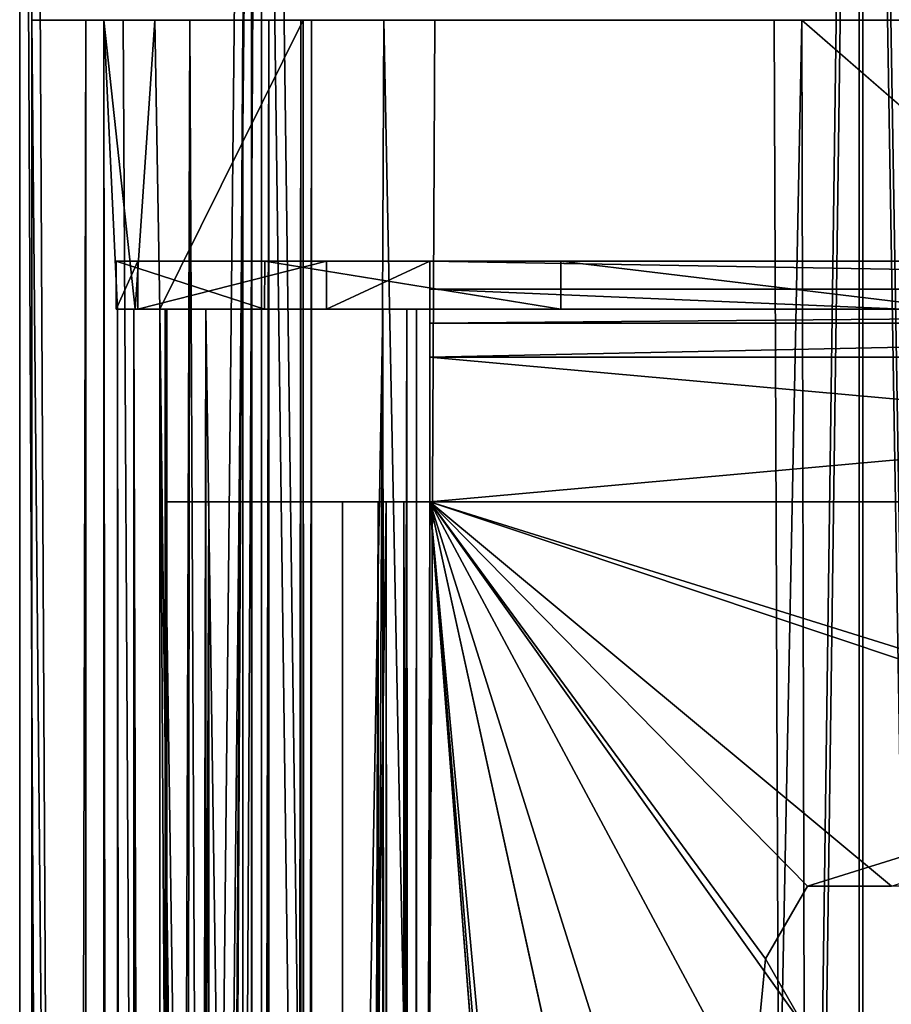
# Model space of a CAD drawing. Header units: millimetres. Extents: x -25 to 25, y -540 to 541.
# Tile 37 of 55: x -25 to -7, y 415 to 435. Entities that reach past the tile are written whole.
import ezdxf

# ---------------------------------------------------------------- set-up
doc = ezdxf.new("R2010")
doc.units = ezdxf.units.MM
doc.header["$LTSCALE"] = 33.374815
for name, color, linetype in [('240', 7, 'CONTINUOUS'), ('241', 7, 'CONTINUOUS'), ('243', 7, 'CONTINUOUS'), ('244', 7, 'CONTINUOUS'), ('371', 7, 'CONTINUOUS'), ('372', 7, 'CONTINUOUS'), ('373', 7, 'CONTINUOUS'), ('374', 7, 'CONTINUOUS'), ('375', 7, 'CONTINUOUS'), ('377', 7, 'CONTINUOUS'), ('378', 7, 'CONTINUOUS'), ('393', 7, 'CONTINUOUS'), ('394', 7, 'CONTINUOUS'), ('395', 7, 'CONTINUOUS'), ('397', 7, 'CONTINUOUS'), ('398', 7, 'CONTINUOUS'), ('399', 7, 'CONTINUOUS'), ('400', 7, 'CONTINUOUS'), ('401', 7, 'CONTINUOUS'), ('402', 7, 'CONTINUOUS'), ('403', 7, 'CONTINUOUS'), ('479', 7, 'CONTINUOUS'), ('480', 7, 'CONTINUOUS'), ('494', 7, 'CONTINUOUS'), ('495', 7, 'CONTINUOUS'), ('496', 7, 'CONTINUOUS'), ('499', 7, 'CONTINUOUS'), ('500', 7, 'CONTINUOUS'), ('501', 7, 'CONTINUOUS'), ('506', 7, 'CONTINUOUS'), ('513', 7, 'CONTINUOUS'), ('514', 7, 'CONTINUOUS'), ('515', 7, 'CONTINUOUS'), ('516', 7, 'CONTINUOUS'), ('517', 7, 'CONTINUOUS'), ('518', 7, 'CONTINUOUS')]:
    doc.layers.add(name, color=color, linetype=linetype)

msp = doc.modelspace()

# ---------------------------------------------------------------- linework, layer by layer
at = {"layer": '240', "linetype": 'CONTINUOUS'}
for points in [[(-20.225, -469.5, 14.695), (-25, -469.5, 0), (-20.225, 470.5, 14.695), (-20.225, -469.5, 14.695)], [(-20.225, 470.5, 14.695), (-25, -469.5, 0), (-25, 0.5, 0), (-20.225, 470.5, 14.695)], [(-25, 470.5, 0), (-20.225, 470.5, 14.695), (-25, 0.5, 0), (-25, 470.5, 0)], [(-7.725, -469.5, 23.777), (-20.225, -469.5, 14.695), (-7.725, 470.5, 23.777), (-7.725, -469.5, 23.777)], [(-20.225, -469.5, 14.695), (-20.225, 470.5, 14.695), (-7.725, 470.5, 23.777), (-20.225, -469.5, 14.695)], [(7.726, -469.5, 23.776), (-7.725, -469.5, 23.777), (7.725, 470.5, 23.776), (7.726, -469.5, 23.776)], [(-7.725, -469.5, 23.777), (-7.725, 470.5, 23.777), (7.725, 470.5, 23.776), (-7.725, -469.5, 23.777)]]:
    msp.add_3dface(points, dxfattribs=at)
at = {"layer": '241', "linetype": 'CONTINUOUS'}
for points in [[(-25, 470.5, 0), (-20.225, -469.5, -14.695), (-20.225, 470.5, -14.695), (-25, 470.5, 0)], [(-20.225, -469.5, -14.695), (-25, 470.5, 0), (-25, 0.5, 0), (-20.225, -469.5, -14.695)], [(-20.225, -469.5, -14.695), (-7.726, -469.5, -23.776), (-20.225, 470.5, -14.695), (-20.225, -469.5, -14.695)], [(-7.726, -469.5, -23.776), (-7.725, 470.5, -23.776), (-20.225, 470.5, -14.695), (-7.726, -469.5, -23.776)], [(-7.726, -469.5, -23.776), (7.725, -469.5, -23.777), (-7.725, 470.5, -23.776), (-7.726, -469.5, -23.776)], [(7.725, -469.5, -23.777), (7.725, 470.5, -23.777), (-7.725, 470.5, -23.776), (7.725, -469.5, -23.777)]]:
    msp.add_3dface(points, dxfattribs=at)
at = {"layer": '243', "linetype": 'CONTINUOUS'}
for points in [[(-20.428, -469.5, -14.842), (-25.25, -469.5, 0), (-20.428, 470.5, -14.842), (-20.428, -469.5, -14.842)], [(-20.428, 470.5, -14.842), (-25.25, -469.5, 0), (-25.25, 0.5, 0), (-20.428, 470.5, -14.842)], [(-25.25, 470.5, 0), (-20.428, 470.5, -14.842), (-25.25, 0.5, 0), (-25.25, 470.5, 0)], [(-7.803, -469.5, -24.014), (-20.428, -469.5, -14.842), (-7.803, 470.5, -24.014), (-7.803, -469.5, -24.014)], [(-7.803, 470.5, -24.014), (-20.428, -469.5, -14.842), (-20.428, 470.5, -14.842), (-7.803, 470.5, -24.014)], [(7.802, -469.5, -24.014), (-7.803, -469.5, -24.014), (7.802, 470.5, -24.014), (7.802, -469.5, -24.014)], [(7.802, 470.5, -24.014), (-7.803, -469.5, -24.014), (-7.803, 470.5, -24.014), (7.802, 470.5, -24.014)]]:
    msp.add_3dface(points, dxfattribs=at)
at = {"layer": '244', "linetype": 'CONTINUOUS'}
for points in [[(-20.427, -469.5, 14.842), (-25.25, 470.5, 0), (-25.25, 0.5, 0), (-20.427, -469.5, 14.842)], [(-25.25, 470.5, 0), (-20.427, -469.5, 14.842), (-20.427, 470.5, 14.842), (-25.25, 470.5, 0)], [(-20.427, -469.5, 14.842), (-7.802, -469.5, 24.014), (-20.427, 470.5, 14.842), (-20.427, -469.5, 14.842)], [(-20.427, 470.5, 14.842), (-7.802, -469.5, 24.014), (-7.802, 470.5, 24.014), (-20.427, 470.5, 14.842)], [(-7.802, -469.5, 24.014), (7.803, -469.5, 24.014), (-7.802, 470.5, 24.014), (-7.802, -469.5, 24.014)], [(-7.802, 470.5, 24.014), (7.803, -469.5, 24.014), (7.803, 470.5, 24.014), (-7.802, 470.5, 24.014)]]:
    msp.add_3dface(points, dxfattribs=at)
at = {"layer": '371', "linetype": 'CONTINUOUS'}
for points in [[(-22.226, 172.966, -515.037), (-22.226, 424.966, -515.037), (-18.538, 172.966, -522.945), (-22.226, 172.966, -515.037)], [(-18.538, 172.966, -522.945), (-22.226, 424.966, -515.037), (-18.538, 424.966, -522.945), (-18.538, 172.966, -522.945)]]:
    msp.add_3dface(points, dxfattribs=at)
at = {"layer": '372', "linetype": 'CONTINUOUS'}
for points in [[(-22.226, 424.966, -515.037), (-22.226, 172.966, -515.037), (-21.32, 424.966, -514.614), (-22.226, 424.966, -515.037)], [(-21.32, 424.966, -514.614), (-22.226, 172.966, -515.037), (-21.32, 172.966, -514.614), (-21.32, 424.966, -514.614)]]:
    msp.add_3dface(points, dxfattribs=at)
at = {"layer": '373', "linetype": 'CONTINUOUS'}
for points in [[(-21.32, 424.966, -514.614), (-21.32, 172.966, -514.614), (-17.632, 424.966, -522.523), (-21.32, 424.966, -514.614)], [(-17.632, 424.966, -522.523), (-21.32, 172.966, -514.614), (-17.632, 172.966, -522.523), (-17.632, 424.966, -522.523)]]:
    msp.add_3dface(points, dxfattribs=at)
at = {"layer": '374', "linetype": 'CONTINUOUS'}
for points in [[(-17.632, 424.966, -522.523), (-17.632, 172.966, -522.523), (-17.263, -79.034, -522.943), (-17.632, 424.966, -522.523)], [(-17.632, 424.966, -522.523), (-17.263, -79.034, -522.943), (-17.263, 424.966, -522.943), (-17.632, 424.966, -522.523)], [(-16.726, 172.966, -523.1), (-16.726, 424.966, -523.1), (-17.263, 424.966, -522.943), (-16.726, 172.966, -523.1)], [(-16.726, -79.034, -523.1), (-16.726, 172.966, -523.1), (-17.263, 424.966, -522.943), (-16.726, -79.034, -523.1)], [(-17.263, -79.034, -522.943), (-16.726, -79.034, -523.1), (-17.263, 424.966, -522.943), (-17.263, -79.034, -522.943)]]:
    msp.add_3dface(points, dxfattribs=at)
at = {"layer": '375', "linetype": 'CONTINUOUS'}
for points in [[(-16.726, 427.966, -523.1), (-16.726, 424.966, -523.1), (16.726, 427.966, -523.1), (-16.726, 427.966, -523.1)], [(16.726, 427.966, -523.1), (-16.726, 424.966, -523.1), (16.726, 424.966, -523.1), (16.726, 427.966, -523.1)], [(-16.726, 424.966, -523.1), (-16.726, 172.966, -523.1), (-11.236, 399.953, -523.1), (-16.726, 424.966, -523.1)], [(16.726, 424.966, -523.1), (-16.726, 424.966, -523.1), (-8.875, 416.982, -523.1), (16.726, 424.966, -523.1)], [(-16.726, 424.966, -523.1), (-11.236, 399.953, -523.1), (-9.75, 415.466, -523.1), (-16.726, 424.966, -523.1)], [(-8.875, 416.982, -523.1), (-16.726, 424.966, -523.1), (-9.75, 415.466, -523.1), (-8.875, 416.982, -523.1)], [(-7.125, 416.982, -523.1), (16.726, 424.966, -523.1), (-8.875, 416.982, -523.1), (-7.125, 416.982, -523.1)], [(-9.75, 415.466, -523.1), (-11.236, 399.953, -523.1), (-8.875, 413.951, -523.1), (-9.75, 415.466, -523.1)]]:
    msp.add_3dface(points, dxfattribs=at)
at = {"layer": '377', "linetype": 'CONTINUOUS'}
for points in [[(16.726, 427.966, -524.1), (16.726, 424.966, -524.1), (-16.726, 427.966, -524.1), (16.726, 427.966, -524.1)], [(-16.726, 427.966, -524.1), (16.726, 424.966, -524.1), (-16.726, 424.966, -524.1), (-16.726, 427.966, -524.1)], [(-16.726, 424.966, -524.1), (16.726, 424.966, -524.1), (8.875, 416.982, -524.1), (-16.726, 424.966, -524.1)], [(-16.726, 172.966, -524.1), (-16.726, 424.966, -524.1), (-1.75, 232.966, -524.1), (-16.726, 172.966, -524.1)], [(-11.236, 399.953, -524.1), (-16.726, 424.966, -524.1), (-10.142, 404.069, -524.1), (-11.236, 399.953, -524.1)], [(-16.726, 424.966, -524.1), (-11.236, 399.953, -524.1), (0.875, 234.482, -524.1), (-16.726, 424.966, -524.1)], [(-10.142, 404.069, -524.1), (-16.726, 424.966, -524.1), (-7.138, 407.087, -524.1), (-10.142, 404.069, -524.1)], [(-7.138, 407.087, -524.1), (-16.726, 424.966, -524.1), (-8.875, 413.951, -524.1), (-7.138, 407.087, -524.1)], [(7.125, 416.982, -524.1), (-16.726, 424.966, -524.1), (8.875, 416.982, -524.1), (7.125, 416.982, -524.1)], [(-16.726, 424.966, -524.1), (7.125, 416.982, -524.1), (-7.125, 416.982, -524.1), (-16.726, 424.966, -524.1)], [(-9.75, 415.466, -524.1), (-16.726, 424.966, -524.1), (-8.875, 416.982, -524.1), (-9.75, 415.466, -524.1)], [(-16.726, 424.966, -524.1), (-9.75, 415.466, -524.1), (-8.875, 413.951, -524.1), (-16.726, 424.966, -524.1)], [(-8.875, 416.982, -524.1), (-16.726, 424.966, -524.1), (-7.125, 416.982, -524.1), (-8.875, 416.982, -524.1)], [(-1.75, 232.966, -524.1), (-16.726, 424.966, -524.1), (-0.875, 234.482, -524.1), (-1.75, 232.966, -524.1)], [(-0.875, 234.482, -524.1), (-16.726, 424.966, -524.1), (0.875, 234.482, -524.1), (-0.875, 234.482, -524.1)]]:
    msp.add_3dface(points, dxfattribs=at)
at = {"layer": '378', "linetype": 'CONTINUOUS'}
for points in [[(-18.538, -79.034, -522.945), (-18.538, 172.966, -522.945), (-17.8, 424.966, -523.787), (-18.538, -79.034, -522.945)], [(-17.801, -79.034, -523.787), (-18.538, -79.034, -522.945), (-17.8, 424.966, -523.787), (-17.801, -79.034, -523.787)], [(-18.538, 172.966, -522.945), (-18.538, 424.966, -522.945), (-17.8, 424.966, -523.787), (-18.538, 172.966, -522.945)], [(-16.726, 424.966, -524.1), (-16.726, 172.966, -524.1), (-17.801, -79.034, -523.787), (-16.726, 424.966, -524.1)], [(-16.726, 424.966, -524.1), (-17.801, -79.034, -523.787), (-17.8, 424.966, -523.787), (-16.726, 424.966, -524.1)]]:
    msp.add_3dface(points, dxfattribs=at)
at = {"layer": '393', "linetype": 'CONTINUOUS'}
for points in [[(-16.726, 429.381, -523.514), (-16.726, 429.966, -522.1), (16.726, 429.38, -523.514), (-16.726, 429.381, -523.514)], [(-16.726, 429.966, -522.1), (16.726, 429.966, -522.1), (16.726, 429.38, -523.514), (-16.726, 429.966, -522.1)], [(16.726, 427.966, -524.1), (-16.726, 427.966, -524.1), (-16.726, 429.381, -523.514), (16.726, 427.966, -524.1)], [(16.726, 427.966, -524.1), (-16.726, 429.381, -523.514), (16.726, 429.38, -523.514), (16.726, 427.966, -524.1)]]:
    msp.add_3dface(points, dxfattribs=at)
at = {"layer": '394', "linetype": 'CONTINUOUS'}
for points in [[(-23.246, 429.966, -504.653), (-20.157, 429.966, -496.02), (-22.796, 429.966, -513.811), (-23.246, 429.966, -504.653)], [(-22.796, 429.966, -513.811), (-20.157, 429.966, -496.02), (-18.875, 429.966, -522.1), (-22.796, 429.966, -513.811)], [(-20.157, 429.966, -496.02), (-14, 429.966, -489.226), (-18.875, 429.966, -522.1), (-20.157, 429.966, -496.02)], [(-14, 429.966, -489.226), (-16.726, 429.966, -522.1), (-18.875, 429.966, -522.1), (-14, 429.966, -489.226)], [(16.726, 429.966, -522.1), (-16.726, 429.966, -522.1), (1, 429.966, -509.832), (16.726, 429.966, -522.1)], [(-5.711, 429.966, -485.304), (-16.726, 429.966, -522.1), (-14, 429.966, -489.226), (-5.711, 429.966, -485.304)], [(-16.726, 429.966, -522.1), (-5.711, 429.966, -485.304), (-2, 429.966, -508.1), (-16.726, 429.966, -522.1)], [(1, 429.966, -509.832), (-16.726, 429.966, -522.1), (-1, 429.966, -509.832), (1, 429.966, -509.832)], [(-1, 429.966, -509.832), (-16.726, 429.966, -522.1), (-2, 429.966, -508.1), (-1, 429.966, -509.832)]]:
    msp.add_3dface(points, dxfattribs=at)
at = {"layer": '395', "linetype": 'CONTINUOUS'}
for points in [[(-20.157, 429.966, -496.02), (-23.246, 429.966, -504.653), (-20.158, 428.966, -496.02), (-20.157, 429.966, -496.02)], [(-23.246, 429.966, -504.653), (-22.796, 429.966, -513.811), (-23.246, 428.966, -504.653), (-23.246, 429.966, -504.653)], [(-20.158, 428.966, -496.02), (-23.246, 429.966, -504.653), (-23.246, 428.966, -504.653), (-20.158, 428.966, -496.02)], [(-23.246, 428.966, -504.653), (-22.796, 429.966, -513.811), (-22.795, 428.966, -513.811), (-23.246, 428.966, -504.653)], [(-22.796, 429.966, -513.811), (-18.875, 429.966, -522.1), (-22.795, 428.966, -513.811), (-22.796, 429.966, -513.811)], [(-22.795, 428.966, -513.811), (-18.875, 429.966, -522.1), (-18.875, 428.966, -522.1), (-22.795, 428.966, -513.811)], [(-14, 428.966, -489.225), (-20.157, 429.966, -496.02), (-20.158, 428.966, -496.02), (-14, 428.966, -489.225)], [(-14, 429.966, -489.226), (-20.157, 429.966, -496.02), (-14, 428.966, -489.225), (-14, 429.966, -489.226)], [(-5.711, 429.966, -485.304), (-14, 429.966, -489.226), (-5.711, 428.966, -485.305), (-5.711, 429.966, -485.304)], [(-5.711, 428.966, -485.305), (-14, 429.966, -489.226), (-14, 428.966, -489.225), (-5.711, 428.966, -485.305)]]:
    msp.add_3dface(points, dxfattribs=at)
at = {"layer": '397', "linetype": 'CONTINUOUS'}
for points in [[(-16.726, 429.966, -522.1), (-16.726, 428.966, -522.1), (-18.875, 428.966, -522.1), (-16.726, 429.966, -522.1)], [(-18.875, 429.966, -522.1), (-16.726, 429.966, -522.1), (-18.875, 428.966, -522.1), (-18.875, 429.966, -522.1)]]:
    msp.add_3dface(points, dxfattribs=at)
at = {"layer": '398', "linetype": 'CONTINUOUS'}
for points in [[(-20.158, 428.966, -496.02), (-23.246, 428.966, -504.653), (-22.795, 428.966, -513.811), (-20.158, 428.966, -496.02)], [(-20.158, 428.966, -496.02), (-22.795, 428.966, -513.811), (-18.875, 428.966, -522.1), (-20.158, 428.966, -496.02)], [(-16.726, 428.966, -522.1), (-14, 428.966, -489.225), (-20.158, 428.966, -496.02), (-16.726, 428.966, -522.1)], [(-16.726, 428.966, -522.1), (-20.158, 428.966, -496.02), (-18.875, 428.966, -522.1), (-16.726, 428.966, -522.1)], [(-14, 428.966, -489.225), (-16.726, 428.966, -522.1), (-1, 428.966, -509.832), (-14, 428.966, -489.225)], [(-16.726, 428.966, -522.1), (16.726, 428.966, -522.1), (-1, 428.966, -509.832), (-16.726, 428.966, -522.1)], [(-5.711, 428.966, -485.305), (-14, 428.966, -489.225), (-2, 428.966, -508.1), (-5.711, 428.966, -485.305)], [(-2, 428.966, -508.1), (-14, 428.966, -489.225), (-1, 428.966, -509.832), (-2, 428.966, -508.1)]]:
    msp.add_3dface(points, dxfattribs=at)
at = {"layer": '399', "linetype": 'CONTINUOUS'}
for points in [[(-16.726, 428.966, -522.1), (-16.726, 428.673, -522.807), (16.726, 428.966, -522.1), (-16.726, 428.966, -522.1)], [(16.726, 428.966, -522.1), (-16.726, 428.673, -522.807), (16.726, 428.674, -522.807), (16.726, 428.966, -522.1)], [(-16.726, 427.966, -523.1), (16.726, 427.966, -523.1), (16.726, 428.674, -522.807), (-16.726, 427.966, -523.1)], [(-16.726, 428.673, -522.807), (-16.726, 427.966, -523.1), (16.726, 428.674, -522.807), (-16.726, 428.673, -522.807)]]:
    msp.add_3dface(points, dxfattribs=at)
at = {"layer": '400', "linetype": 'CONTINUOUS'}
for points in [[(-16.726, 429.966, -522.1), (-16.726, 429.381, -523.514), (-16.726, 428.966, -522.1), (-16.726, 429.966, -522.1)], [(-16.726, 429.381, -523.514), (-16.726, 427.966, -524.1), (-16.726, 428.673, -522.807), (-16.726, 429.381, -523.514)], [(-16.726, 428.966, -522.1), (-16.726, 429.381, -523.514), (-16.726, 428.673, -522.807), (-16.726, 428.966, -522.1)], [(-16.726, 427.966, -524.1), (-16.726, 427.966, -523.1), (-16.726, 428.673, -522.807), (-16.726, 427.966, -524.1)]]:
    msp.add_3dface(points, dxfattribs=at)
at = {"layer": '401', "linetype": 'CONTINUOUS'}
for points in [[(-16.726, 424.966, -523.1), (-16.726, 427.966, -523.1), (-16.726, 424.966, -524.1), (-16.726, 424.966, -523.1)], [(-16.726, 427.966, -523.1), (-16.726, 427.966, -524.1), (-16.726, 424.966, -524.1), (-16.726, 427.966, -523.1)]]:
    msp.add_3dface(points, dxfattribs=at)
at = {"layer": '402', "linetype": 'CONTINUOUS'}
for points in [[(-18.538, 424.966, -522.945), (-17.632, 424.966, -522.523), (-17.8, 424.966, -523.787), (-18.538, 424.966, -522.945)], [(-17.632, 424.966, -522.523), (-17.263, 424.966, -522.943), (-17.8, 424.966, -523.787), (-17.632, 424.966, -522.523)], [(-17.263, 424.966, -522.943), (-16.726, 424.966, -523.1), (-17.8, 424.966, -523.787), (-17.263, 424.966, -522.943)], [(-16.726, 424.966, -523.1), (-16.726, 424.966, -524.1), (-17.8, 424.966, -523.787), (-16.726, 424.966, -523.1)]]:
    msp.add_3dface(points, dxfattribs=at)
at = {"layer": '403', "linetype": 'CONTINUOUS'}
for points in [[(-18.538, 424.966, -522.945), (-22.226, 424.966, -515.037), (-17.632, 424.966, -522.523), (-18.538, 424.966, -522.945)], [(-22.226, 424.966, -515.037), (-21.32, 424.966, -514.614), (-17.632, 424.966, -522.523), (-22.226, 424.966, -515.037)]]:
    msp.add_3dface(points, dxfattribs=at)
at = {"layer": '479', "linetype": 'CONTINUOUS'}
for points in [[(-8.875, 416.982, -523.1), (-9.75, 415.466, -523.1), (-8.875, 416.982, -524.1), (-8.875, 416.982, -523.1)], [(-9.75, 415.466, -523.1), (-9.75, 415.466, -524.1), (-8.875, 416.982, -524.1), (-9.75, 415.466, -523.1)], [(-7.125, 416.982, -523.1), (-8.875, 416.982, -523.1), (-7.125, 416.982, -524.1), (-7.125, 416.982, -523.1)], [(-8.875, 416.982, -523.1), (-8.875, 416.982, -524.1), (-7.125, 416.982, -524.1), (-8.875, 416.982, -523.1)]]:
    msp.add_3dface(points, dxfattribs=at)
at = {"layer": '480', "linetype": 'CONTINUOUS'}
for points in [[(-9.75, 415.466, -523.1), (-8.875, 413.951, -523.1), (-9.75, 415.466, -524.1), (-9.75, 415.466, -523.1)], [(-9.75, 415.466, -524.1), (-8.875, 413.951, -523.1), (-8.875, 413.951, -524.1), (-9.75, 415.466, -524.1)]]:
    msp.add_3dface(points, dxfattribs=at)
at = {"layer": '494', "linetype": 'CONTINUOUS'}
for points in [[(-20.069, -85.034, -522.646), (-20.608, -85.034, -522.254), (-20.068, 434.966, -522.646), (-20.069, -85.034, -522.646)], [(-20.068, 434.966, -522.646), (-20.608, -85.034, -522.254), (-20.608, 174.966, -522.254), (-20.068, 434.966, -522.646)], [(-20.608, 434.966, -522.254), (-20.068, 434.966, -522.646), (-20.608, 174.966, -522.254), (-20.608, 434.966, -522.254)], [(-19.403, 174.966, -522.612), (-20.069, -85.034, -522.646), (-19.403, 434.966, -522.612), (-19.403, 174.966, -522.612)], [(-19.403, 434.966, -522.612), (-20.069, -85.034, -522.646), (-20.068, 434.966, -522.646), (-19.403, 434.966, -522.612)]]:
    msp.add_3dface(points, dxfattribs=at)
at = {"layer": '495', "linetype": 'CONTINUOUS'}
for points in [[(-19.184, -85.034, -522.024), (-19.403, -85.034, -522.612), (-19.184, 434.966, -522.023), (-19.184, -85.034, -522.024)], [(-19.403, -85.034, -522.612), (-19.403, 174.966, -522.612), (-19.184, 434.966, -522.023), (-19.403, -85.034, -522.612)], [(-19.403, 174.966, -522.612), (-19.403, 434.966, -522.612), (-19.184, 434.966, -522.023), (-19.403, 174.966, -522.612)], [(-19.36, 174.966, -521.421), (-19.184, -85.034, -522.024), (-19.36, 434.966, -521.421), (-19.36, 174.966, -521.421)], [(-19.36, 434.966, -521.421), (-19.184, -85.034, -522.024), (-19.184, 434.966, -522.023), (-19.36, 434.966, -521.421)]]:
    msp.add_3dface(points, dxfattribs=at)
at = {"layer": '496', "linetype": 'CONTINUOUS'}
for points in [[(-22.441, -85.034, -501.126), (-23.5, -85.034, -508.1), (-21.711, 434.966, -499.107), (-22.441, -85.034, -501.126)], [(-21.711, 434.966, -499.107), (-23.5, -85.034, -508.1), (-23.5, 434.966, -508.1), (-21.711, 434.966, -499.107)], [(-23.5, 434.966, -508.1), (-23.5, -85.034, -508.1), (-23.214, -79.034, -511.756), (-23.5, 434.966, -508.1)], [(-22.441, 434.966, -515.074), (-23.5, 434.966, -508.1), (-22.847, 428.966, -513.601), (-22.441, 434.966, -515.074)], [(-22.847, 428.966, -513.601), (-23.5, 434.966, -508.1), (-23.214, 428.966, -511.756), (-22.847, 428.966, -513.601)], [(-23.214, 428.966, -511.756), (-23.5, 434.966, -508.1), (-23.214, 174.966, -511.756), (-23.214, 428.966, -511.756)], [(-23.214, 174.966, -511.756), (-23.5, 434.966, -508.1), (-23.214, -79.034, -511.756), (-23.214, 174.966, -511.756)], [(-22.334, 428.966, -515.411), (-22.441, 434.966, -515.074), (-22.847, 428.966, -513.601), (-22.334, 428.966, -515.411)], [(-19.36, -85.034, -494.779), (-22.441, -85.034, -501.126), (-21.711, 434.966, -499.107), (-19.36, -85.034, -494.779)], [(-19.36, 434.966, -521.421), (-22.441, 434.966, -515.074), (-22.334, 428.966, -515.411), (-19.36, 434.966, -521.421)], [(-19.36, 174.966, -521.421), (-19.36, 434.966, -521.421), (-22.334, 428.966, -515.411), (-19.36, 174.966, -521.421)], [(-16.617, 434.966, -491.483), (-19.36, -85.034, -494.779), (-21.711, 434.966, -499.107), (-16.617, 434.966, -491.483)], [(-7.69, -85.034, -485.894), (-19.36, -85.034, -494.779), (-8.993, 434.966, -486.389), (-7.69, -85.034, -485.894)], [(-8.993, 434.966, -486.389), (-19.36, -85.034, -494.779), (-16.617, 434.966, -491.483), (-8.993, 434.966, -486.389)], [(-7.69, -85.034, -485.894), (-8.993, 434.966, -486.389), (-2.089, 428.966, -484.693), (-7.69, -85.034, -485.894)], [(-8.993, 434.966, -486.389), (0, 434.966, -484.6), (-2.089, 428.966, -484.693), (-8.993, 434.966, -486.389)], [(-19.36, -85.034, -521.421), (-19.36, 174.966, -521.421), (-22.334, 428.966, -515.411), (-19.36, -85.034, -521.421)], [(-19.36, -85.034, -521.421), (-22.334, 428.966, -515.411), (-22.334, 174.966, -515.411), (-19.36, -85.034, -521.421)], [(-2.089, 174.966, -484.693), (-7.69, -85.034, -485.894), (-2.089, 428.966, -484.693), (-2.089, 174.966, -484.693)]]:
    msp.add_3dface(points, dxfattribs=at)
at = {"layer": '499', "linetype": 'CONTINUOUS'}
for points in [[(-23.877, -85.034, -515.509), (-25, -85.034, -508.1), (-23.877, 434.966, -515.51), (-23.877, -85.034, -515.509)], [(-25, -85.034, -508.1), (-20.128, -85.034, -493.272), (-25, 434.966, -508.1), (-25, -85.034, -508.1)], [(-23.877, 434.966, -515.51), (-25, -85.034, -508.1), (-25, 434.966, -508.1), (-23.877, 434.966, -515.51)], [(-25, 434.966, -508.1), (-20.128, -85.034, -493.272), (-23.097, 434.966, -498.533), (-25, 434.966, -508.1)], [(-23.877, -85.034, -515.509), (-20.608, 434.966, -522.254), (-20.608, 174.966, -522.254), (-23.877, -85.034, -515.509)], [(-20.608, 434.966, -522.254), (-23.877, -85.034, -515.509), (-23.877, 434.966, -515.51), (-20.608, 434.966, -522.254)], [(-23.097, 434.966, -498.533), (-20.128, -85.034, -493.272), (-17.678, 434.966, -490.422), (-23.097, 434.966, -498.533)], [(-20.128, -85.034, -493.272), (-7.41, -85.034, -484.223), (-17.678, 434.966, -490.422), (-20.128, -85.034, -493.272)], [(-17.678, 434.966, -490.422), (-7.41, -85.034, -484.223), (-9.567, 434.966, -485.003), (-17.678, 434.966, -490.422)], [(-9.567, 434.966, -485.003), (-7.41, -85.034, -484.223), (0, 434.966, -483.1), (-9.567, 434.966, -485.003)], [(-7.41, -85.034, -484.223), (8.196, -85.034, -484.482), (0, 434.966, -483.1), (-7.41, -85.034, -484.223)]]:
    msp.add_3dface(points, dxfattribs=at)
at = {"layer": '500', "linetype": 'CONTINUOUS'}
for points in [[(-23.877, 434.966, -515.51), (-25, 434.966, -508.1), (-23.097, 434.966, -498.533), (-23.877, 434.966, -515.51)], [(-22.441, 434.966, -515.074), (-20.608, 434.966, -522.254), (-23.877, 434.966, -515.51), (-22.441, 434.966, -515.074)], [(-23.5, 434.966, -508.1), (-22.441, 434.966, -515.074), (-23.877, 434.966, -515.51), (-23.5, 434.966, -508.1)], [(-23.5, 434.966, -508.1), (-23.877, 434.966, -515.51), (-23.097, 434.966, -498.533), (-23.5, 434.966, -508.1)], [(-21.711, 434.966, -499.107), (-23.5, 434.966, -508.1), (-23.097, 434.966, -498.533), (-21.711, 434.966, -499.107)], [(-21.711, 434.966, -499.107), (-23.097, 434.966, -498.533), (-17.678, 434.966, -490.422), (-21.711, 434.966, -499.107)], [(-19.36, 434.966, -521.421), (-20.608, 434.966, -522.254), (-22.441, 434.966, -515.074), (-19.36, 434.966, -521.421)], [(-16.617, 434.966, -491.483), (-21.711, 434.966, -499.107), (-17.678, 434.966, -490.422), (-16.617, 434.966, -491.483)], [(-20.068, 434.966, -522.646), (-20.608, 434.966, -522.254), (-19.36, 434.966, -521.421), (-20.068, 434.966, -522.646)], [(-19.403, 434.966, -522.612), (-20.068, 434.966, -522.646), (-19.36, 434.966, -521.421), (-19.403, 434.966, -522.612)], [(-19.403, 434.966, -522.612), (-19.36, 434.966, -521.421), (-19.184, 434.966, -522.023), (-19.403, 434.966, -522.612)], [(-16.617, 434.966, -491.483), (-17.678, 434.966, -490.422), (-9.567, 434.966, -485.003), (-16.617, 434.966, -491.483)], [(-8.993, 434.966, -486.389), (-16.617, 434.966, -491.483), (-9.567, 434.966, -485.003), (-8.993, 434.966, -486.389)], [(-8.993, 434.966, -486.389), (-9.567, 434.966, -485.003), (0, 434.966, -483.1), (-8.993, 434.966, -486.389)], [(0, 434.966, -484.6), (-8.993, 434.966, -486.389), (0, 434.966, -483.1), (0, 434.966, -484.6)]]:
    msp.add_3dface(points, dxfattribs=at)
at = {"layer": '501', "linetype": 'CONTINUOUS'}
for points in [[(-22.334, 174.966, -515.411), (-22.334, 428.966, -515.411), (-22.193, 428.966, -514.513), (-22.334, 174.966, -515.411)], [(-22.334, -79.034, -515.411), (-22.334, 174.966, -515.411), (-22.193, 428.966, -514.513), (-22.334, -79.034, -515.411)], [(-22.193, -79.034, -514.513), (-22.334, -79.034, -515.411), (-22.193, 428.966, -514.513), (-22.193, -79.034, -514.513)], [(-21.383, 174.966, -514.1), (-22.193, -79.034, -514.513), (-21.383, 428.966, -514.1), (-21.383, 174.966, -514.1)], [(-21.383, 428.966, -514.1), (-22.193, -79.034, -514.513), (-22.193, 428.966, -514.513), (-21.383, 428.966, -514.1)]]:
    msp.add_3dface(points, dxfattribs=at)
at = {"layer": '506', "linetype": 'CONTINUOUS'}
for points in [[(-22.847, 428.966, -513.601), (-23.214, 428.966, -511.756), (-22.876, 428.966, -512.36), (-22.847, 428.966, -513.601)], [(-22.226, 428.966, -512.6), (-22.847, 428.966, -513.601), (-22.876, 428.966, -512.36), (-22.226, 428.966, -512.6)], [(-22.334, 428.966, -515.411), (-22.847, 428.966, -513.601), (-22.226, 428.966, -512.6), (-22.334, 428.966, -515.411)], [(-22.193, 428.966, -514.513), (-22.334, 428.966, -515.411), (-22.226, 428.966, -512.6), (-22.193, 428.966, -514.513)], [(-21.383, 428.966, -514.1), (-22.193, 428.966, -514.513), (-22.226, 428.966, -512.6), (-21.383, 428.966, -514.1)], [(-17.7, 428.966, -512.6), (-21.383, 428.966, -514.1), (-22.226, 428.966, -512.6), (-17.7, 428.966, -512.6)], [(-17.7, 428.966, -514.1), (-21.383, 428.966, -514.1), (-17.7, 428.966, -512.6), (-17.7, 428.966, -514.1)], [(-17.205, 428.966, -513.895), (-17.7, 428.966, -514.1), (-17.205, 428.966, -512.805), (-17.205, 428.966, -513.895)], [(-17.205, 428.966, -512.805), (-17.7, 428.966, -514.1), (-17.7, 428.966, -512.6), (-17.205, 428.966, -512.805)], [(-17, 428.966, -513.4), (-17.205, 428.966, -513.895), (-17, 428.966, -513.3), (-17, 428.966, -513.4)], [(-17, 428.966, -513.3), (-17.205, 428.966, -513.895), (-17.205, 428.966, -512.805), (-17, 428.966, -513.3)]]:
    msp.add_3dface(points, dxfattribs=at)
at = {"layer": '513', "linetype": 'CONTINUOUS'}
for points in [[(-17.205, -79.034, -513.895), (-17.7, -79.034, -514.1), (-17.205, 428.966, -513.895), (-17.205, -79.034, -513.895)], [(-17.7, -79.034, -514.1), (-17.7, 174.966, -514.1), (-17.205, 428.966, -513.895), (-17.7, -79.034, -514.1)], [(-17.7, 174.966, -514.1), (-17.7, 428.966, -514.1), (-17.205, 428.966, -513.895), (-17.7, 174.966, -514.1)], [(-17, 174.966, -513.4), (-17.205, -79.034, -513.895), (-17, 428.966, -513.4), (-17, 174.966, -513.4)], [(-17, 428.966, -513.4), (-17.205, -79.034, -513.895), (-17.205, 428.966, -513.895), (-17, 428.966, -513.4)]]:
    msp.add_3dface(points, dxfattribs=at)
at = {"layer": '514', "linetype": 'CONTINUOUS'}
for points in [[(-21.383, 174.966, -514.1), (-21.383, 428.966, -514.1), (-17.7, 174.966, -514.1), (-21.383, 174.966, -514.1)], [(-21.383, 428.966, -514.1), (-17.7, 428.966, -514.1), (-17.7, 174.966, -514.1), (-21.383, 428.966, -514.1)]]:
    msp.add_3dface(points, dxfattribs=at)
at = {"layer": '515', "linetype": 'CONTINUOUS'}
for points in [[(-17, 174.966, -513.4), (-17, 428.966, -513.4), (-17, 174.966, -513.3), (-17, 174.966, -513.4)], [(-17, 428.966, -513.4), (-17, 428.966, -513.3), (-17, 174.966, -513.3), (-17, 428.966, -513.4)]]:
    msp.add_3dface(points, dxfattribs=at)
at = {"layer": '516', "linetype": 'CONTINUOUS'}
for points in [[(-17.205, -79.034, -512.805), (-17.205, 428.966, -512.805), (-17.7, 428.966, -512.6), (-17.205, -79.034, -512.805)], [(-17.205, -79.034, -512.805), (-17.7, 428.966, -512.6), (-17.7, 174.966, -512.6), (-17.205, -79.034, -512.805)], [(-17.205, -79.034, -512.805), (-17, -79.034, -513.3), (-17.205, 428.966, -512.805), (-17.205, -79.034, -512.805)], [(-17.205, 428.966, -512.805), (-17, -79.034, -513.3), (-17, 174.966, -513.3), (-17.205, 428.966, -512.805)], [(-17, 428.966, -513.3), (-17.205, 428.966, -512.805), (-17, 174.966, -513.3), (-17, 428.966, -513.3)]]:
    msp.add_3dface(points, dxfattribs=at)
at = {"layer": '517', "linetype": 'CONTINUOUS'}
for points in [[(-17.7, 428.966, -512.6), (-22.226, 428.966, -512.6), (-22.226, 174.966, -512.6), (-17.7, 428.966, -512.6)], [(-17.7, 174.966, -512.6), (-17.7, 428.966, -512.6), (-22.226, 174.966, -512.6), (-17.7, 174.966, -512.6)]]:
    msp.add_3dface(points, dxfattribs=at)
at = {"layer": '518', "linetype": 'CONTINUOUS'}
for points in [[(-23.214, 428.966, -511.756), (-23.214, 174.966, -511.756), (-22.876, -79.034, -512.36), (-23.214, 428.966, -511.756)], [(-23.214, 428.966, -511.756), (-22.876, -79.034, -512.36), (-22.876, 428.966, -512.36), (-23.214, 428.966, -511.756)], [(-22.876, -79.034, -512.36), (-22.226, -79.034, -512.6), (-22.876, 428.966, -512.36), (-22.876, -79.034, -512.36)], [(-22.876, 428.966, -512.36), (-22.226, -79.034, -512.6), (-22.226, 174.966, -512.6), (-22.876, 428.966, -512.36)], [(-22.226, 428.966, -512.6), (-22.876, 428.966, -512.36), (-22.226, 174.966, -512.6), (-22.226, 428.966, -512.6)]]:
    msp.add_3dface(points, dxfattribs=at)

doc.saveas('drawing.dxf')
